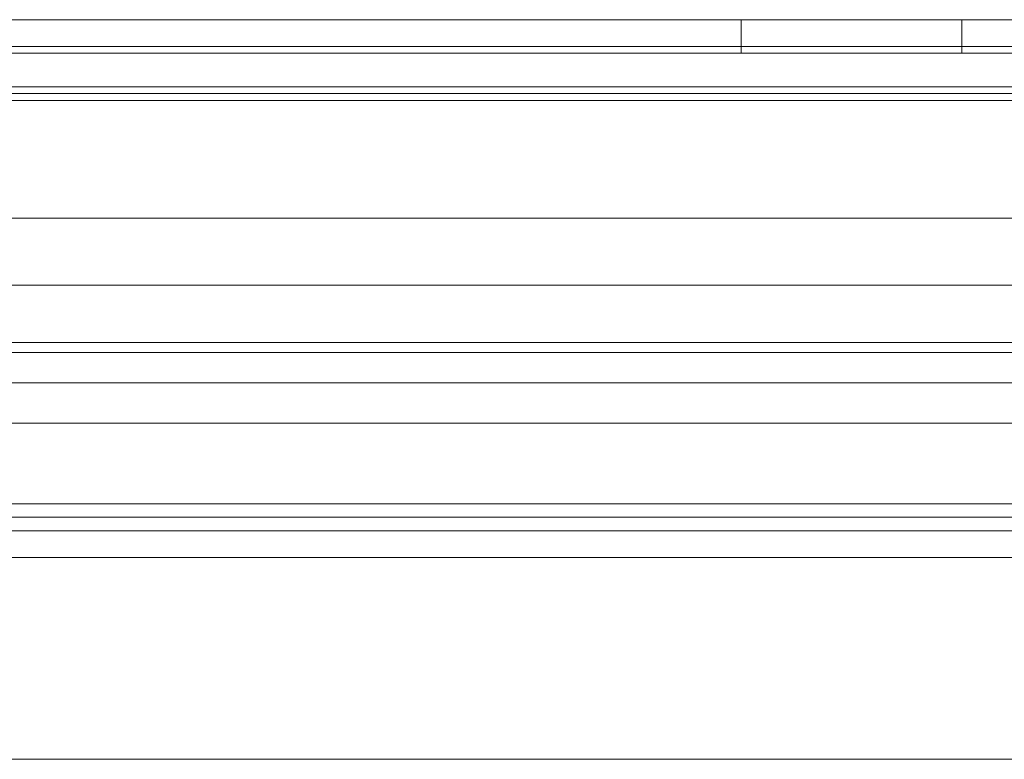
# Model space of a CAD drawing. Extents: x -132 to 668, y -61 to 533.
# Tile 243 of 256: x 496.22 to 499.88, y 399.82 to 402.57. Entities that reach past the tile are written whole.
import ezdxf

# ---------------------------------------------------------------- set-up
doc = ezdxf.new("R2010")
doc.units = 0
doc.layers.get('0').update_dxf_attribs({"lineweight": 5})
doc.layers.add('Tece_Sanitärmodul', color=7, linetype='Continuous', lineweight=5)

# ---------------------------------------------------------------- blocks, each defined once
blk = doc.blocks.new('3D-Objekt-A07AMLNU1N', base_point=(492.5583, 394.571))
at = {"color": 0, "linetype": 'ByBlock', "lineweight": -2, "ltscale": 0.13}
for p, q in [((505.0583, 402.5709), (494.0583, 402.5709)), ((516.0583, 402.5709), (494.0583, 402.5709)), ((516.0583, 402.5709), (494.0583, 402.5709)), ((494.0583, 402.5709), (505.0583, 402.5709)), ((494.0583, 402.5709), (516.0583, 402.5709)), ((516.0583, 402.5709), (494.0583, 402.5709)), ((498.9061, 402.5709), (498.8983, 402.5709)), ((498.8983, 402.5709), (498.8983, 402.4459)), ((498.9061, 402.5709), (498.8983, 402.5709)), ((498.9295, 402.5709), (498.9061, 402.5709)), ((498.9295, 402.5709), (498.9061, 402.5709)), ((498.9674, 402.5709), (498.9295, 402.5709)), ((498.9674, 402.5709), (498.9295, 402.5709)), ((499.0183, 402.5709), (498.9674, 402.5709)), ((499.0183, 402.5709), (498.9674, 402.5709)), ((499.0805, 402.5709), (499.0183, 402.5709)), ((499.0805, 402.5709), (499.0183, 402.5709)), ((499.1514, 402.5709), (499.0805, 402.5709)), ((499.1514, 402.5709), (499.0805, 402.5709)), ((499.2283, 402.5709), (499.1514, 402.5709)), ((499.2283, 402.5709), (499.1514, 402.5709)), ((499.3083, 402.5709), (499.2283, 402.5709)), ((499.3083, 402.5709), (499.2283, 402.5709)), ((499.3882, 402.5709), (499.3083, 402.5709)), ((499.3882, 402.5709), (499.3083, 402.5709)), ((499.4652, 402.5709), (499.3882, 402.5709)), ((499.4652, 402.5709), (499.3882, 402.5709)), ((499.536, 402.5709), (499.4652, 402.5709)), ((499.536, 402.5709), (499.4652, 402.5709)), ((499.5982, 402.5709), (499.536, 402.5709)), ((499.5982, 402.5709), (499.536, 402.5709)), ((499.6492, 402.5709), (499.5982, 402.5709)), ((499.6492, 402.5709), (499.5982, 402.5709)), ((499.6871, 402.5709), (499.6492, 402.5709)), ((499.6871, 402.5709), (499.6492, 402.5709)), ((499.7104, 402.5709), (499.6871, 402.5709)), ((499.7104, 402.5709), (499.6871, 402.5709)), ((499.7183, 402.5709), (499.7104, 402.5709)), ((499.7183, 402.5709), (499.7104, 402.5709)), ((499.7183, 402.4459), (499.7183, 402.5709)), ((516.0583, 402.4709), (494.0583, 402.4709)), ((516.0583, 402.4709), (494.0583, 402.4709)), ((516.0583, 402.4459), (494.0583, 402.4459)), ((516.0583, 402.4459), (494.0583, 402.4459)), ((498.8983, 402.4459), (498.9061, 402.4459)), ((498.8983, 402.4459), (498.9061, 402.4459)), ((498.9061, 402.4459), (498.9295, 402.4459)), ((498.9061, 402.4459), (498.9295, 402.4459)), ((498.9295, 402.4459), (498.9674, 402.4459)), ((498.9295, 402.4459), (498.9674, 402.4459)), ((498.9674, 402.4459), (499.0183, 402.4459)), ((498.9674, 402.4459), (499.0183, 402.4459)), ((499.0183, 402.4459), (499.0805, 402.4459)), ((499.0183, 402.4459), (499.0805, 402.4459)), ((499.0805, 402.4459), (499.1514, 402.4459)), ((499.0805, 402.4459), (499.1514, 402.4459)), ((499.1514, 402.4459), (499.2283, 402.4459)), ((499.1514, 402.4459), (499.2283, 402.4459)), ((499.2283, 402.4459), (499.3083, 402.4459)), ((499.2283, 402.4459), (499.3083, 402.4459)), ((499.3083, 402.4459), (499.3882, 402.4459)), ((499.3083, 402.4459), (499.3882, 402.4459)), ((499.3882, 402.4459), (499.4652, 402.4459)), ((499.3882, 402.4459), (499.4652, 402.4459)), ((499.4652, 402.4459), (499.536, 402.4459)), ((499.4652, 402.4459), (499.536, 402.4459)), ((499.536, 402.4459), (499.5982, 402.4459)), ((499.536, 402.4459), (499.5982, 402.4459)), ((499.5982, 402.4459), (499.6492, 402.4459)), ((499.5982, 402.4459), (499.6492, 402.4459)), ((499.6492, 402.4459), (499.6871, 402.4459)), ((499.6492, 402.4459), (499.6871, 402.4459)), ((499.6871, 402.4459), (499.7104, 402.4459)), ((499.6871, 402.4459), (499.7104, 402.4459)), ((499.7104, 402.4459), (499.7183, 402.4459)), ((499.7104, 402.4459), (499.7183, 402.4459)), ((494.0583, 402.3209), (516.0583, 402.3209)), ((494.0583, 402.3209), (516.0583, 402.3209)), ((516.0583, 402.3209), (494.0583, 402.3209)), ((494.0583, 402.3209), (516.0583, 402.3209)), ((494.0583, 402.2959), (516.0583, 402.2959)), ((494.0583, 402.2959), (516.0583, 402.2959)), ((494.0583, 402.2709), (516.0583, 402.2709)), ((494.0583, 402.2709), (516.0583, 402.2709)), ((514.744, 401.8334), (495.3725, 401.8334)), ((514.744, 401.8334), (495.3725, 401.8334)), ((495.2308, 401.5834), (514.8857, 401.5834)), ((500.0333, 401.5834), (495.2308, 401.5834)), ((494.0583, 401.3709), (505.0583, 401.3709)), ((494.0583, 401.3709), (516.0583, 401.3709)), ((500.0333, 401.3334), (495.177, 401.3334)), ((495.177, 401.3334), (500.0333, 401.3334)), ((494.0583, 401.2209), (505.0583, 401.2209)), ((505.0583, 401.2209), (494.0583, 401.2209)), ((494.0583, 401.0709), (505.0583, 401.0709)), ((516.0583, 401.0709), (494.0583, 401.0709)), ((494.0583, 400.7709), (505.0583, 400.7709)), ((505.0583, 400.7209), (494.0583, 400.7209)), ((494.0583, 400.6709), (505.0583, 400.6709)), ((494.0583, 400.6709), (505.0583, 400.6709)), ((494.0583, 400.5709), (505.0583, 400.5709)), ((494.0583, 400.5709), (516.0583, 400.5709)), ((494.0583, 400.5709), (516.0583, 400.5709)), ((505.0583, 400.5709), (494.0583, 400.5709)), ((516.0583, 400.5709), (494.0583, 400.5709)), ((494.0583, 400.5709), (516.0583, 400.5709)), ((494.0583, 399.8209), (505.0583, 399.8209)), ((494.0583, 399.8209), (505.0583, 399.8209))]:
    blk.add_line(p, q, dxfattribs=at)

msp = doc.modelspace()

# ---------------------------------------------------------------- block references
at = {"layer": 'Tece_Sanitärmodul', "ltscale": 0.13}
msp.add_blockref('3D-Objekt-A07AMLNU1N', (492.5583, 394.571), dxfattribs=at)

doc.saveas('drawing.dxf')
